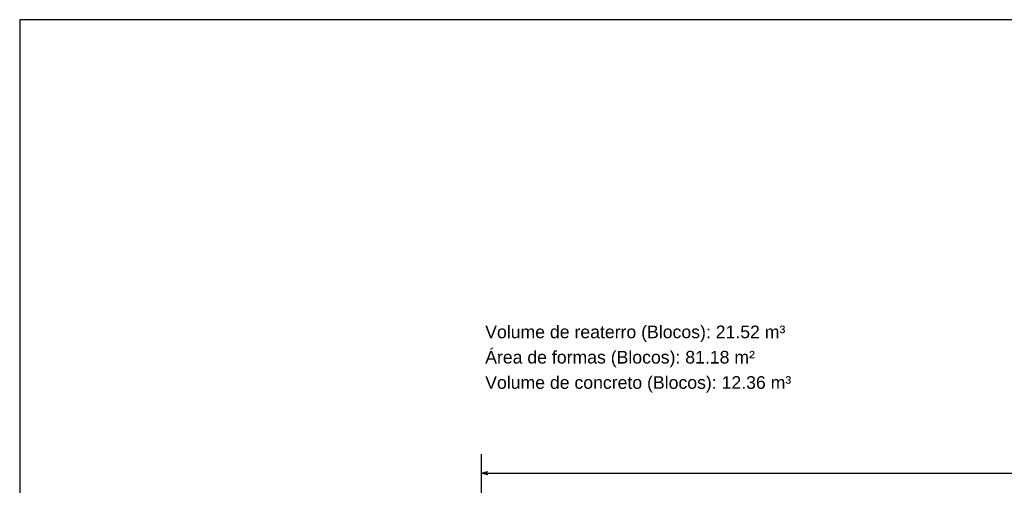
# Model space of a CAD drawing. Header units: millimetres. Extents: x -24 to 384, y -54 to 92.
# Tile 38 of 75: x 130 to 146, y 85 to 92. Entities that reach past the tile are written whole.
import ezdxf

# ---------------------------------------------------------------- set-up
doc = ezdxf.new("R2010")
doc.units = ezdxf.units.MM
doc.layers.add('ARQ - COTA_NÍVEL', color=2, linetype='Continuous', lineweight=5)
doc.styles.add('Arial_1', font='arial.ttf', dxfattribs={"height": 0.225})
doc.styles.add('GULIM', font='Gulim.ttf')
doc.dimstyles.new('GULIM-100', dxfattribs={"dimtxt": 0.2, "dimasz": 0.1, "dimexe": 0.3, "dimexo": 0, "dimgap": 0.025, "dimtad": 1, "dimdec": 1, "dimlfac": 100, "dimzin": 12, "dimdsep": 46, "dimtxsty": 'GULIM', "dimblk": 'OPEN30', "dimcen": 0, "dimclrd": 152, "dimclre": 152, "dimclrt": 152, "dimaunit": 1, "dimadec": 0, "dimazin": 0, "dimtfac": 1.875, "dimtdec": 1, "dimtmove": 2, "dimatfit": 3, "dimldrblk": 'OPEN30', "dimfxl": 0, "dimtolj": 1, "dimtzin": 12, "dimlwd": -1, "dimarcsym": 0})

# ---------------------------------------------------------------- blocks, each defined once
blk = doc.blocks.new('_Open30')
at = {"color": 0, "linetype": 'ByBlock', "lineweight": -2}
for p, q in [((-1, 0.27), (0, 0)), ((0, 0), (-1, -0.27)), ((0, 0), (-1, 0))]:
    blk.add_line(p, q, dxfattribs=at)
blk = doc.blocks.new('*D221')
at = {"color": 152, "lineweight": -2, "transparency": 16777216}
for p, q in [((137.312, 83.682), (137.312, 85.128)), ((181.512, 83.682), (181.512, 85.128))]:
    blk.add_line(p, q, dxfattribs=at)
at = {"color": 152, "transparency": 16777216}
blk.add_line((137.412, 84.828), (181.412, 84.828), dxfattribs=at)
at = {"layer": 'Defpoints', "color": 0, "transparency": 16777216}
for p in [(181.512, 84.828), (137.312, 83.682), (181.512, 83.682)]:
    blk.add_point(p, dxfattribs=at)
at = {"color": 152, "transparency": 16777216, "xscale": 0.1, "yscale": 0.1, "zscale": 0.1, "rotation": 180}
blk.add_blockref('_Open30', (137.312, 84.828), dxfattribs=at)
at = {"color": 152, "transparency": 16777216, "xscale": 0.1, "yscale": 0.1, "zscale": 0.1}
blk.add_blockref('_Open30', (181.512, 84.828), dxfattribs=at)
at = {"color": 152, "transparency": 16777216, "insert": (159.412, 84.955), "char_height": 0.2, "attachment_point": 5, "style": 'GULIM'}
blk.add_mtext('\\A1;4420', dxfattribs=at)

msp = doc.modelspace()

# ---------------------------------------------------------------- linework, layer by layer
msp.add_lwpolyline([(130, 50), (189.4, 50), (189.4, 92), (130, 92)], close=True)

# ---------------------------------------------------------------- texts
at = {"layer": 'ARQ - COTA_NÍVEL', "style": 'Arial_1'}
for s, p in [('Volume de reaterro (Blocos): 21.52 m³', (137.3684, 86.9632)), ('Área de formas (Blocos): 81.18 m²', (137.3684, 86.5632)), ('Volume de concreto (Blocos): 12.36 m³', (137.3684, 86.1632))]:
    msp.add_text(s, height=0.2, rotation=360, dxfattribs=at).set_placement(p)

# ---------------------------------------------------------------- dimensions: what is measured, and where the dimension line sits
dim = msp.add_linear_dim(base=(181.5122, 84.8277), p1=(137.3122, 83.6816), p2=(181.5122, 83.6816), dimstyle='GULIM-100')
dim.commit()
dim.dimension.update_dxf_attribs({"geometry": '*D221', "text_midpoint": (159.4122, 84.9554)})

doc.saveas('drawing.dxf')
